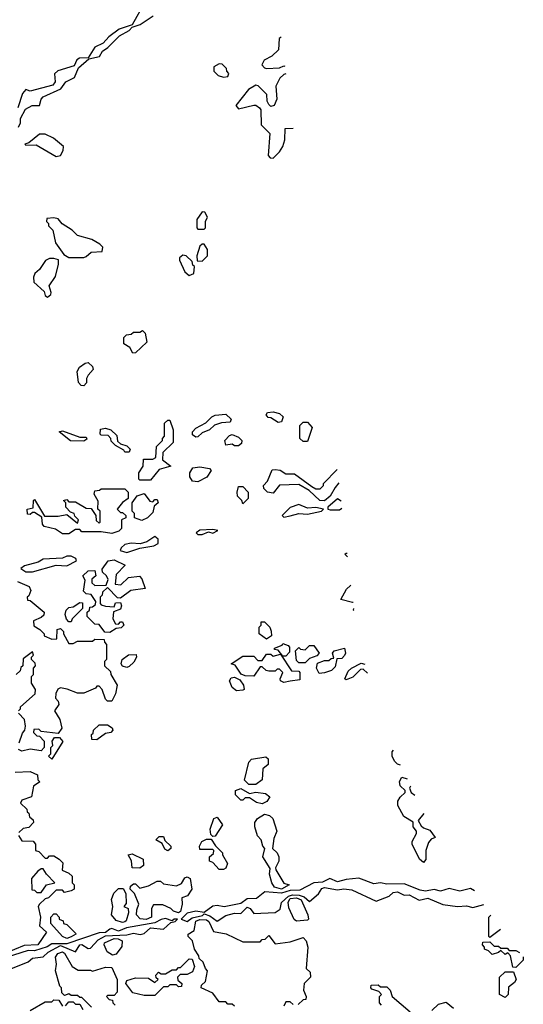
# Model space of a CAD drawing. Extents: x 2668140 to 2765664, y 823621 to 955240.
# Tile 227 of 256: x 2715246 to 2717590, y 866639 to 871225. Entities that reach past the tile are written whole.
import ezdxf

# ---------------------------------------------------------------- set-up
doc = ezdxf.new("R2010")
doc.units = 0

msp = doc.modelspace()

# ---------------------------------------------------------------- linework, layer by layer
at = {"layer": '0CON02XD'}
for points in [[(2715827, 871303), (2715769.5, 871200.5), (2715709.3, 871180.7), (2715660, 871145), (2715635, 871116.2), (2715595, 871097.5), (2715565, 871047.5), (2715524.1, 871045.9), (2715512.5, 871037.5), (2715499.2, 871010.8), (2715423.6, 870986.4), (2715407.5, 870972.5), (2715411.2, 870935), (2715399.4, 870920.6), (2715295, 870892.5), (2715275, 870900), (2715258.3, 870881.7), (2715237.5, 870815)], [(2715240, 870725), (2715250, 870745), (2715250, 870765), (2715272.1, 870807.9), (2715304.3, 870825.7), (2715337.5, 870825), (2715345.6, 870855), (2715354.6, 870865.4), (2715437.1, 870902.9), (2715461.2, 870935), (2715501.2, 870955), (2715519.2, 871000.8), (2715567.5, 871042.5), (2715616.9, 871053.1), (2715630.9, 871079.1), (2715655.8, 871095), (2715710, 871150), (2715755.5, 871174.5), (2715770, 871190), (2715806.9, 871203.1), (2715867.8, 871242.2)], [(2716462.4, 871143.7), (2716453, 871137), (2716450, 871085), (2716420, 871055), (2716383.6, 871036.4), (2716372.5, 871015), (2716385, 871000), (2716395, 870997.5), (2716455, 871000), (2716475, 871010), (2716480.3, 871008.2)], [(2716195, 870957.5), (2716215, 870960), (2716220, 870975), (2716210, 870985), (2716208.3, 870998.3), (2716188.3, 871018.3), (2716175, 871020), (2716150, 871005), (2716150, 870985), (2716170, 870965), (2716195, 870957.5)], [(2716485, 870973.3), (2716475, 870970), (2716457, 870953), (2716437.5, 870915), (2716442.5, 870855), (2716430, 870825), (2716415, 870820), (2716405, 870830), (2716397.5, 870845), (2716396.1, 870876.1), (2716356.4, 870916.4), (2716345, 870920), (2716310.7, 870899.3), (2716252.5, 870825), (2716265, 870810), (2716335, 870827.5), (2716345, 870827.5), (2716362.5, 870815), (2716367.5, 870805), (2716370, 870735), (2716410, 870695), (2716403, 870593), (2716411.7, 870581.7), (2716425, 870580), (2716455, 870610), (2716470, 870635), (2716480, 870665), (2716481.7, 870718.3), (2716518.5, 870719.7)], [(2715415, 870587.5), (2715435, 870592.5), (2715447.5, 870615), (2715450, 870635), (2715403, 870673), (2715365, 870692.5), (2715338.3, 870691.7), (2715288.3, 870651.7), (2715270, 870645), (2715275, 870640), (2715321.7, 870641.7), (2715415, 870587.5)], [(2715545, 870117.5), (2715555, 870122.5), (2715578.3, 870141.7), (2715630, 870145), (2715632.5, 870165), (2715619.3, 870179.3), (2715581.7, 870201.7), (2715515, 870220), (2715490, 870245), (2715443.6, 870273.6), (2715425, 870297.5), (2715405, 870302.5), (2715371.7, 870298.3), (2715370, 870285), (2715380, 870275), (2715380, 870265), (2715400, 870245), (2715412.5, 870185), (2715450.7, 870130.7), (2715475, 870117.5), (2715545, 870117.5)], [(2716105, 870250), (2716110, 870255), (2716110, 870285), (2716120, 870305), (2716108.3, 870328.3), (2716095, 870330), (2716070, 870295), (2716070, 870255), (2716075, 870250), (2716105, 870250)], [(2716095, 870100), (2716120, 870125), (2716120, 870155), (2716105, 870180), (2716095, 870180), (2716085, 870170), (2716070, 870125), (2716071.7, 870101.7), (2716095, 870100)], [(2715375, 869932.5), (2715390, 869945), (2715392.5, 869955), (2715383.3, 869985), (2715411.7, 870028.3), (2715427, 870087), (2715426.7, 870106.7), (2715405, 870113.3), (2715385, 870113.3), (2715366.1, 870103.9), (2715338.3, 870061.7), (2715316.9, 870043.1), (2715309.6, 870025), (2715312, 870002), (2715359.3, 869959.3), (2715365, 869940), (2715375, 869932.5)], [(2716035, 870033.3), (2716057, 870043), (2716060, 870075), (2716051.7, 870081.7), (2716048.3, 870098.3), (2716020, 870125), (2716005, 870127.5), (2715990, 870115), (2715990, 870105), (2716015, 870050), (2716035, 870033.3)], [(2715771.7, 869671.7), (2715758.3, 869698.3), (2715730, 869715), (2715730, 869745), (2715743, 869757), (2715765, 869760), (2715775, 869770), (2715805, 869770), (2715817, 869777), (2715830, 869765), (2715837, 869723), (2715785, 869672.5), (2715771.7, 869671.7)], [(2715545, 869520), (2715531.7, 869521.7), (2715520, 869535), (2715513.6, 869586.4), (2715523.6, 869606.4), (2715550, 869625), (2715565, 869627.5), (2715585, 869610), (2715587.5, 869595), (2715565, 869570), (2715557, 869553), (2715557, 869533), (2715545, 869520)], [(2716065, 869280), (2716050.7, 869290.7), (2716050, 869305), (2716065, 869322.5), (2716113, 869347), (2716140, 869375), (2716155, 869382.5), (2716205, 869387.5), (2716230, 869365), (2716225, 869350), (2716185, 869347.5), (2716153, 869337), (2716130, 869315), (2716095, 869300), (2716075, 869282.5), (2716065, 869280)], [(2716448.3, 869348.3), (2716415, 869370), (2716401.7, 869371.7), (2716392.5, 869385), (2716400, 869395), (2716425, 869398.8), (2716455, 869390), (2716472.5, 869375), (2716465, 869352.5), (2716448.3, 869348.3)], [(2715855, 869080), (2715805, 869080), (2715800, 869085), (2715800, 869115), (2715820, 869145), (2715821.7, 869178.3), (2715865, 869177.5), (2715880, 869185), (2715883, 869237), (2715910, 869265), (2715910, 869275), (2715920, 869285), (2715920, 869345), (2715935, 869360), (2715945, 869360), (2715960, 869315), (2715960, 869255), (2715911.7, 869208.3), (2715910, 869175), (2715950, 869145), (2715895, 869130), (2715855, 869080)], [(2716585, 869260), (2716565, 869260), (2716550, 869275), (2716550, 869335), (2716565, 869350), (2716585, 869350), (2716607.5, 869325), (2716585, 869260)], [(2715545, 869262.5), (2715483, 869263), (2715430, 869305), (2715445, 869310), (2715525, 869280), (2715555, 869280), (2715558.3, 869271.7), (2715545, 869262.5)], [(2715755, 869210), (2715735, 869210), (2715730, 869220), (2715691.7, 869241.7), (2715671.7, 869261.7), (2715670, 869275), (2715658.3, 869288.3), (2715625, 869290), (2715620, 869295), (2715621.7, 869318.3), (2715645, 869322.5), (2715670, 869315), (2715698.3, 869288.3), (2715701.7, 869261.7), (2715715, 869250), (2715745, 869240), (2715760, 869225), (2715755, 869210)], [(2716265, 869240), (2716245, 869240), (2716235, 869247.5), (2716205, 869242.5), (2716200, 869265), (2716221.7, 869288.3), (2716235, 869292.5), (2716265, 869280), (2716280, 869265), (2716278.3, 869251.7), (2716265, 869240)], [(2716075, 869072.5), (2716050, 869075), (2716037.5, 869095), (2716037.5, 869115), (2716051.7, 869138.3), (2716085, 869142.5), (2716130, 869135), (2716137.5, 869125), (2716116.4, 869093.6), (2716075, 869072.5)], [(2716731.7, 869067.1), (2716713.8, 869046.2), (2716691.2, 869005), (2716665, 868984), (2716643.3, 868985), (2716592.5, 869032.5), (2716545, 869060), (2716455, 869057.5), (2716425, 869020), (2716400, 869025), (2716381.7, 869041.7), (2716380, 869055), (2716400, 869075), (2716421.7, 869128.3), (2716435, 869130), (2716457.5, 869127.5), (2716485, 869110), (2716525, 869110), (2716605, 869050), (2716625, 869040), (2716645, 869040), (2716660, 869055), (2716660, 869065), (2716724.3, 869129.9)], [(2716285, 868970), (2716280, 868985), (2716260, 869005), (2716257.5, 869025), (2716265, 869050), (2716285, 869050), (2716310, 869025), (2716310, 868995), (2716285, 868970)], [(2715475, 868830), (2715445, 868830), (2715411.7, 868851.7), (2715360, 868865), (2715352.5, 868875), (2715348.3, 868908.3), (2715315, 868930), (2715305, 868930), (2715295, 868920), (2715281.7, 868921.7), (2715280, 868945), (2715308.3, 868951.7), (2715310, 868985), (2715315, 868990), (2715361.7, 868911.7), (2715425, 868912.5), (2715465, 868920), (2715515, 868880), (2715520, 868895), (2715501.7, 868911.7), (2715500, 868925), (2715481.7, 868931.7), (2715460, 868955), (2715460, 868975), (2715450, 868985), (2715465, 868990), (2715475, 868980), (2715505, 868980), (2715555, 868950), (2715578.3, 868948.3), (2715600, 868915), (2715601.7, 868891.7), (2715615, 868880), (2715620, 868885), (2715620, 868935), (2715610, 868945), (2715611.7, 868981.7), (2715592.5, 869015), (2715595, 869030), (2715617, 869033), (2715625, 869040), (2715735, 869040), (2715750, 869025), (2715750, 868995), (2715723.6, 868976.4), (2715700, 868945), (2715715, 868930), (2715725, 868930), (2715740, 868915), (2715740, 868905), (2715720, 868895), (2715720, 868855), (2715706.7, 868843.3), (2715675, 868832.5), (2715625, 868840), (2715535, 868840), (2715525, 868850), (2715505, 868850), (2715475, 868830)], [(2715815, 868892.5), (2715780, 868905), (2715780, 868925), (2715770, 868935), (2715770, 868975), (2715793.3, 869006.7), (2715825, 869017.5), (2715851.7, 868981.7), (2715865, 868980), (2715875, 868990), (2715885, 868990), (2715890, 868975), (2715871.7, 868958.3), (2715865, 868930), (2715840, 868905), (2715815, 868892.5)], [(2716475, 868907.5), (2716505, 868914), (2716545, 868924.2), (2716585, 868921.2), (2716650, 868935), (2716660, 868945), (2716625, 868952.5), (2716585, 868950), (2716545, 868966.7), (2716505, 868953.3), (2716467.5, 868915), (2716475, 868907.5)], [(2716741.7, 868982.3), (2716725, 868992.5), (2716680, 868955), (2716680, 868945), (2716691.7, 868941.7), (2716735, 868942.5), (2716745.6, 868949.3)], [(2716095, 868827.5), (2716125, 868840), (2716145, 868834), (2716167.5, 868845), (2716145, 868850), (2716085, 868846.7), (2716067.5, 868835), (2716075, 868827.5), (2716095, 868827.5)], [(2715745, 868743.3), (2715805, 868763.3), (2715870, 868775), (2715890, 868785), (2715890, 868805), (2715875, 868817.5), (2715837, 868793), (2715807, 868783), (2715765, 868786.7), (2715735, 868780), (2715717.5, 868765), (2715713, 868753), (2715745, 868743.3)], [(2716772.3, 868722.7), (2716760, 868735), (2716765, 868740), (2716770.3, 868739.6)], [(2715305, 868653.3), (2715415, 868684), (2715465, 868681.2), (2715510, 868705), (2715507.5, 868715), (2715486.1, 868726.1), (2715465, 868726.2), (2715445, 868716.7), (2715355, 868712.5), (2715332.5, 868697.5), (2715268.3, 868681.7), (2715251.7, 868668.3), (2715275, 868653.3), (2715305, 868653.3)], [(2715665, 868370), (2715641.7, 868371.7), (2715615, 868407.5), (2715595, 868410), (2715560, 868445), (2715560, 868465), (2715570, 868475), (2715571.7, 868488.3), (2715585, 868490), (2715598.3, 868501.7), (2715600, 868515), (2715578.3, 868548.3), (2715555, 868550), (2715543, 868563), (2715550, 868615), (2715540, 868635), (2715565, 868657.5), (2715595, 868660), (2715600, 868635), (2715581.7, 868618.3), (2715581.7, 868601.7), (2715595, 868590), (2715648.3, 868591.7), (2715657, 868617), (2715650, 868635), (2715631.7, 868651.7), (2715630, 868665), (2715657.5, 868705), (2715685, 868708.8), (2715737.5, 868685), (2715695, 868640), (2715690, 868595), (2715717, 868593), (2715753, 868627), (2715803, 868633), (2715815, 868620), (2715830, 868575), (2715763, 868567), (2715715, 868530), (2715701.7, 868531.7), (2715655, 868580), (2715631.7, 868558.3), (2715630, 868545), (2715620, 868535), (2715620, 868505), (2715625, 868500), (2715645, 868492.5), (2715685, 868490), (2715691.7, 868508.3), (2715715, 868510), (2715720, 868495), (2715715, 868480), (2715683, 868467), (2715680, 868435), (2715691.7, 868411.7), (2715705, 868410), (2715715, 868420), (2715725, 868420), (2715730, 868405), (2715718.3, 868391.7), (2715695, 868390), (2715665, 868370)], [(2715235, 868607.5), (2715290, 868585), (2715297, 868567), (2715288.3, 868541.7), (2715280, 868535), (2715281.7, 868521.7), (2715295, 868520), (2715360, 868465), (2715358.3, 868451.7), (2715345, 868440), (2715310, 868425), (2715311.7, 868401.7), (2715340, 868385), (2715360, 868365), (2715360, 868355), (2715395, 868340), (2715418.3, 868341.7), (2715420, 868385), (2715435, 868390), (2715450, 868375), (2715450, 868365), (2715475, 868320), (2715495, 868320), (2715515, 868330), (2715585, 868330), (2715595, 868340), (2715638.3, 868338.3), (2715640, 868325), (2715650, 868315), (2715650, 868245), (2715640, 868235), (2715640, 868215), (2715668.3, 868188.3), (2715670, 868175), (2715700, 868125), (2715692.5, 868085), (2715675, 868050), (2715655, 868050), (2715645, 868060), (2715630, 868105), (2715615, 868120), (2715605, 868120), (2715598.3, 868111.7), (2715545, 868087.5), (2715515, 868087.5), (2715467, 868107), (2715435, 868112.5), (2715423.6, 868106.4), (2715413.6, 868086.4), (2715412.5, 868065), (2715425, 868050), (2715427.5, 868035), (2715407.5, 868005), (2715433.3, 867965), (2715442.5, 867925), (2715425, 867900), (2715345, 867910), (2715335, 867920), (2715311.7, 867918.3), (2715310, 867905), (2715325, 867890), (2715338.3, 867888.3), (2715360, 867865), (2715360, 867835), (2715345, 867820), (2715295, 867826.7), (2715255, 867817.5)], [(2716797.3, 868510), (2716795, 868510), (2716740, 868525), (2716767, 868573), (2716785, 868590), (2716787.8, 868590.9)], [(2715485, 868420), (2715475, 868420), (2715463, 868433), (2715457.5, 868455), (2715462.5, 868475), (2715475, 868487.5), (2715495, 868490), (2715525, 868510), (2715538.3, 868508.3), (2715538.3, 868481.7), (2715490, 868435), (2715485, 868420)], [(2716801.7, 868473.3), (2716800, 868475), (2716800.6, 868482.7)], [(2716395, 868340), (2716360, 868365), (2716360, 868395), (2716370, 868405), (2716370, 868420), (2716385, 868420), (2716410, 868395), (2716417, 868377), (2716417.5, 868355), (2716395, 868340)], [(2716485, 868260), (2716470, 868260), (2716448.3, 868288.3), (2716431.7, 868291.7), (2716431.7, 868298.3), (2716468.3, 868311.7), (2716470, 868320), (2716495, 868310), (2716501.7, 868301.7), (2716501.7, 868278.3), (2716485, 868260)], [(2715240, 868005), (2715250, 868015), (2715250, 868025), (2715317.5, 868085), (2715320, 868105), (2715300, 868135), (2715300, 868165), (2715310, 868175), (2715310, 868205), (2715320, 868215), (2715318.3, 868228.3), (2715300, 868245), (2715300, 868255), (2715310, 868265), (2715305, 868280), (2715261.7, 868248.3), (2715260, 868215), (2715251.7, 868208.3), (2715248.3, 868191.7), (2715230, 868175)], [(2716475, 868137.5), (2716460, 868145), (2716457.5, 868155), (2716470, 868185), (2716455, 868200), (2716445, 868200), (2716435, 868190), (2716405, 868190), (2716393, 868193), (2716375, 868210), (2716365, 868210), (2716335, 868167.5), (2716295, 868168.8), (2716276.7, 868176.7), (2716248.3, 868218.3), (2716230, 868225), (2716285, 868260), (2716335, 868260), (2716355, 868240), (2716375, 868240), (2716395, 868270), (2716415, 868270), (2716425, 868260), (2716460, 868270), (2716511.7, 868191.7), (2716545, 868190), (2716550, 868185), (2716549.3, 868150.7), (2716505, 868143.3), (2716475, 868137.5)], [(2716575, 868230), (2716545, 868230), (2716535, 868240), (2716530, 868285), (2716545, 868300), (2716553, 868293), (2716575, 868290), (2716595, 868310), (2716615, 868310), (2716640, 868275), (2716628.3, 868261.7), (2716595, 868250), (2716575, 868230)], [(2716640, 868180), (2716627.5, 868205), (2716631.7, 868228.3), (2716665, 868240), (2716685, 868240), (2716695, 868250), (2716708.3, 868251.7), (2716702.5, 868275), (2716710, 868285), (2716758.3, 868298.3), (2716762.5, 868275), (2716757, 868263), (2716745, 868250), (2716721.7, 868248.3), (2716715, 868210), (2716697, 868193), (2716665, 868182.5), (2716640, 868180)], [(2715745, 868207.5), (2715723.8, 868213.8), (2715717.5, 868225), (2715722.5, 868245), (2715753, 868267), (2715788.3, 868268.3), (2715790, 868255), (2715777, 868233), (2715755, 868212.5), (2715745, 868207.5)], [(2716865.3, 868181.5), (2716845, 868200), (2716831.7, 868198.3), (2716797, 868163), (2716765, 868150), (2716760, 868155), (2716775, 868190), (2716790, 868205), (2716835, 868227.5), (2716853, 868223)], [(2716255, 868098.8), (2716234.3, 868114.3), (2716222.5, 868145), (2716230, 868160), (2716245, 868163.3), (2716270, 868150), (2716287.5, 868125), (2716290, 868105), (2716285, 868102.5), (2716255, 868098.8)], [(2715243, 867857), (2715258.3, 867901.7), (2715270, 867915), (2715272.5, 867935), (2715267.5, 867965), (2715240, 867995)], [(2715605, 867870), (2715581.7, 867871.7), (2715580, 867895), (2715588.3, 867901.7), (2715590, 867915), (2715615, 867940), (2715655, 867940), (2715676.4, 867926.4), (2715680, 867915), (2715670, 867905), (2715645, 867900), (2715605, 867870)], [(2715395, 867780), (2715380, 867795), (2715390, 867805), (2715390, 867835), (2715400, 867845), (2715397.5, 867865), (2715408.3, 867881.7), (2715431.7, 867881.7), (2715447, 867863), (2715395, 867780)], [(2715255, 867817.5), (2715240, 867825)], [(2717019.1, 867752), (2717005, 867756.7), (2716990.8, 867770.8), (2716980, 867795), (2716980, 867815), (2716985.2, 867822.9)], [(2716313, 867663), (2716292.5, 867682.5), (2716313, 867767), (2716325, 867780), (2716391.7, 867791.7), (2716401.7, 867781.7), (2716402.5, 867755), (2716377.5, 867735), (2716373.8, 867685), (2716345, 867663.3), (2716313, 867663)], [(2715225, 867720), (2715295, 867722.5), (2715328.3, 867708.3), (2715330, 867685), (2715340, 867675), (2715310, 867655), (2715300, 867605), (2715255, 867590), (2715250, 867575), (2715278.3, 867548.3), (2715280, 867535), (2715288.3, 867528.3), (2715291.7, 867511.7), (2715308.3, 867498.3), (2715310, 867485), (2715288.3, 867461.7), (2715261.7, 867458.3), (2715241.7, 867438.3)], [(2717126.6, 867527), (2717100, 867495), (2717115, 867470), (2717125, 867460), (2717155, 867450), (2717180, 867415), (2717161.7, 867408.3), (2717148.3, 867391.7), (2717136.7, 867355), (2717136.4, 867313.6), (2717125, 867300), (2717107.5, 867315), (2717073.3, 867385), (2717072.3, 867397.7), (2717092.5, 867435), (2717092.5, 867445), (2717077.5, 867465), (2717077.5, 867487.5), (2717034.1, 867514.1), (2717006.7, 867565), (2717006.7, 867585), (2717016.4, 867603.6), (2717040, 867625), (2717040, 867635), (2717016.7, 867656.7), (2717013.9, 867676.1), (2717025, 867697.5), (2717049.5, 867688.3)], [(2716375, 867572.5), (2716348.3, 867578.3), (2716315, 867600), (2716295, 867600), (2716285, 867590), (2716275, 867590), (2716250, 867615), (2716250, 867635), (2716275, 867643.3), (2716315, 867620), (2716345, 867626.7), (2716390.7, 867620.7), (2716410, 867605), (2716396.4, 867583.6), (2716375, 867572.5)], [(2717065.7, 867654.6), (2717060, 867645), (2717067.5, 867625), (2717085.5, 867613)], [(2716145, 867420), (2716135, 867430), (2716132.5, 867455), (2716150, 867505), (2716165, 867510), (2716190, 867475), (2716155, 867422.5), (2716145, 867420)], [(2716465, 867174.5), (2716431.2, 867185), (2716418.8, 867205), (2716408.8, 867245), (2716411.7, 867271.7), (2716377.5, 867325), (2716387.5, 867365), (2716377.5, 867375), (2716370, 867405), (2716353, 867423), (2716340, 867465), (2716340, 867485), (2716352.5, 867505), (2716385, 867523.8), (2716408.3, 867518.3), (2716423.6, 867503.6), (2716442.5, 867445), (2716428.3, 867411.7), (2716422.5, 867365), (2716444.1, 867344.1), (2716452, 867325), (2716452, 867305), (2716436.7, 867275), (2716437.5, 867265), (2716475, 867202.5), (2716500, 867195), (2716465, 867174.5)], [(2715240, 867425), (2715255, 867400), (2715308.3, 867398.3), (2715320, 867385), (2715320, 867355), (2715335, 867350), (2715365, 867320), (2715375, 867320), (2715385, 867330), (2715405, 867330), (2715430, 867315), (2715447, 867297), (2715443, 867263), (2715475, 867250), (2715490, 867235), (2715490, 867205), (2715500, 867195), (2715500, 867175), (2715485, 867167.5), (2715455, 867160), (2715445, 867170), (2715415, 867170), (2715380, 867135), (2715365, 867130), (2715337.5, 867105), (2715332.5, 867095), (2715342.5, 867045), (2715337.5, 867005), (2715370, 866975), (2715330, 866915), (2715267.3, 866912.7), (2715176.7, 866875)], [(2715935, 867353.3), (2715920.7, 867360.7), (2715908.3, 867388.3), (2715880, 867405), (2715895, 867420), (2715915, 867420), (2715921.7, 867401.7), (2715950, 867375), (2715950, 867365), (2715935, 867353.3)], [(2716195, 867266.7), (2716175, 867266.7), (2716145, 867300), (2716130, 867305), (2716130, 867325), (2716148.3, 867341.7), (2716150, 867355), (2716145, 867360), (2716085, 867360), (2716082.5, 867375), (2716093.6, 867396.4), (2716115, 867407.5), (2716137.5, 867407.5), (2716157, 867377), (2716190, 867345), (2716190, 867335), (2716213.3, 867295), (2716205, 867273.3), (2716195, 867266.7)], [(2715805, 867272.5), (2715770, 867275), (2715767, 867307), (2715750, 867335), (2715769.3, 867339.3), (2715820, 867315), (2715822.5, 867285), (2715805, 867272.5)], [(2715345, 867160), (2715370, 867195), (2715410, 867205), (2715370, 867245), (2715355, 867270), (2715345, 867270), (2715330.7, 867259.3), (2715300, 867225), (2715301.7, 867171.7), (2715315, 867170), (2715325, 867160), (2715345, 867160)], [(2715835, 867033.3), (2715807.3, 867037.3), (2715790, 867055), (2715790.7, 867079.3), (2715800, 867105), (2715780, 867155), (2715760, 867175), (2715761.7, 867188.3), (2715775, 867200), (2715785, 867200), (2715805, 867180), (2715845, 867190), (2715885, 867212.5), (2715901.7, 867211.7), (2715915, 867200), (2715975, 867190), (2715998.3, 867201.7), (2716015, 867227.5), (2716025, 867232.5), (2716040, 867225), (2716047.5, 867175), (2716026.4, 867143.6), (2716000, 867135), (2716002.5, 867105), (2715995, 867071.2), (2715985, 867064.3), (2715962, 867072), (2715950, 867085), (2715911.7, 867101.7), (2715868.3, 867101.7), (2715860, 867085), (2715860, 867045), (2715835, 867033.3)], [(2717363.6, 867167.3), (2717345, 867177.5), (2717294.2, 867165.8), (2717245, 867177.5), (2717205, 867165.6), (2717175, 867173.1), (2717135, 867166.5), (2717110.4, 867170.4), (2717035, 867200), (2716955, 867198.8), (2716925, 867204.2), (2716895, 867199.2), (2716825, 867226), (2716765, 867220.8), (2716725, 867210), (2716690, 867225), (2716655, 867207.5), (2716615, 867203.8), (2716549.1, 867170.9), (2716505, 867168.2), (2716465, 867156.2), (2716387.3, 867162.7), (2716348.1, 867131.9), (2716305, 867130.8), (2716275, 867108.9), (2716197.3, 867092.7), (2716165, 867099.2), (2716145, 867096), (2716105, 867066), (2716065, 867072.5), (2716025, 867063.8), (2715997.5, 867035), (2716025, 867024), (2716049.1, 867040.9), (2716097.2, 867052.8), (2716105, 867060), (2716130.5, 867050.5), (2716165, 867026.7), (2716205, 867052), (2716245, 867063.8), (2716275, 867062.5), (2716305, 867090.8), (2716318, 867085), (2716335, 867062.5), (2716435, 867066.7), (2716458.8, 867081.2), (2716465, 867112.5), (2716497.1, 867142.9), (2716515, 867148.8), (2716547.1, 867147.1), (2716569.6, 867139.6), (2716595, 867117.5), (2716636.9, 867153.1), (2716652.6, 867177.4), (2716665, 867182.5), (2716725, 867172.2), (2716755, 867177.3), (2716791.7, 867171.7), (2716905, 867118.8), (2716965, 867142.5), (2716985, 867159.1), (2717005, 867162.1), (2717035, 867147.5), (2717058.3, 867148.3), (2717105, 867123.8), (2717145, 867132.9), (2717215, 867103.8), (2717283.9, 867093.9), (2717325, 867097.5), (2717355, 867090), (2717405.8, 867103.8)], [(2715725, 867020), (2715695, 867028.8), (2715673.3, 867055), (2715680, 867095), (2715673.6, 867126.4), (2715683.9, 867156.1), (2715705, 867177.5), (2715727.5, 867177.5), (2715740, 867155), (2715741.7, 867108.3), (2715730, 867095), (2715750, 867085), (2715752.5, 867065), (2715741.7, 867028.3), (2715735, 867023.3), (2715725, 867020)], [(2716535, 867026.7), (2716523.6, 867033.6), (2716498.5, 867088.5), (2716495.4, 867115), (2716505, 867132.1), (2716535, 867135.3), (2716555.6, 867125), (2716586.7, 867055), (2716590, 867035), (2716585, 867030), (2716535, 867026.7)], [(2715205, 866803.3), (2715285, 866836.7), (2715305, 866853.3), (2715355, 866860), (2715378.1, 866881.9), (2715435, 866913.3), (2715505, 866883.3), (2715525, 866916.2), (2715535, 866918), (2715565, 866898.8), (2715575, 866900), (2715610.9, 866939.1), (2715645, 866957.5), (2715745, 866962.2), (2715775, 866969.4), (2715806.1, 866963.9), (2715825, 866968.8), (2715855, 866994.3), (2715915, 866988.8), (2715949.5, 867020.5), (2715970, 867025), (2715980, 867035), (2715965, 867036), (2715955, 867027.5), (2715925, 867037.8), (2715905, 867034.3), (2715875, 867018.1), (2715742.5, 866995), (2715705, 866980), (2715675, 866991.2), (2715665, 866988.8), (2715645, 866972.5), (2715615, 866971.2), (2715465, 866920.8), (2715395, 866921.2), (2715372.9, 866907.1), (2715315, 866887.1), (2715285, 866889.4), (2715183, 866857)], [(2715465, 866946), (2715445, 866954), (2715390, 867015), (2715390, 867045), (2715405, 867060), (2715415, 867060), (2715430, 867045), (2715430, 867035), (2715448.3, 867028.3), (2715450, 867015), (2715465, 867010), (2715505, 866970), (2715507.5, 866965), (2715485, 866952.5), (2715465, 866946)], [(2716245, 866630), (2716235, 866640), (2716215, 866640), (2716205, 866650), (2716175, 866650), (2716145, 866690), (2716090, 866715), (2716091.7, 866728.3), (2716110, 866745), (2716120, 866795), (2716110, 866805), (2716100, 866835), (2716081.7, 866851.7), (2716080, 866865), (2716060, 866895), (2716050, 866935), (2716030, 866955), (2716030, 866965), (2716057.7, 866982.3), (2716065, 867025.6), (2716085, 867033.5), (2716115, 867032.9), (2716125.7, 867025), (2716147.7, 866977.7), (2716207, 866967), (2716285, 866930), (2716365, 866930), (2716375, 866940), (2716388.3, 866941.7), (2716405, 866960), (2716435, 866920), (2716505, 866930), (2716565, 866950), (2716580, 866935), (2716587.5, 866905), (2716580, 866805), (2716598.3, 866788.3), (2716600, 866765), (2716570, 866735), (2716567.5, 866705), (2716580, 866675), (2716578.3, 866661.7), (2716565, 866660), (2716541.7, 866638.3)], [(2717483.2, 866987.1), (2717435, 866950), (2717430, 866955), (2717430, 867045), (2717438.9, 867053.9)], [(2715678.3, 866868.3), (2715653.6, 866883.6), (2715638.8, 866915), (2715641.2, 866925), (2715685, 866944.6), (2715704.5, 866944.5), (2715723.3, 866935), (2715721.7, 866908.3), (2715695, 866872.5), (2715678.3, 866868.3)], [(2717590, 866860.3), (2717590, 866845), (2717555, 866810), (2717541.7, 866811.7), (2717530, 866865), (2717518.3, 866878.3), (2717505, 866870), (2717485, 866890), (2717475, 866880), (2717445, 866870), (2717428.3, 866888.3), (2717410, 866895), (2717410, 866905), (2717400, 866915), (2717401.7, 866928.3), (2717435, 866930), (2717455, 866910), (2717475, 866910), (2717485, 866900), (2717515, 866900), (2717525, 866890), (2717555, 866890), (2717572.4, 866879.6)], [(2715580, 866625), (2715535, 866670), (2715525, 866670), (2715515, 866680), (2715485, 866680), (2715475, 866687.5), (2715455, 866680), (2715441.7, 866691.7), (2715440, 866715), (2715433, 866723), (2715412.5, 866795), (2715417.5, 866825), (2715411.7, 866858.3), (2715423.8, 866875), (2715445, 866883.8), (2715455, 866876.2), (2715490, 866815), (2715518.3, 866798.3), (2715575, 866797.5), (2715585, 866792.5), (2715645, 866812.5), (2715675, 866810), (2715700, 866755), (2715700, 866695), (2715685, 866680), (2715655, 866680), (2715650, 866675), (2715661.7, 866661.7), (2715678.3, 866658.3), (2715680, 866645), (2715690, 866635)], [(2715875, 866680), (2715825, 866680), (2715771.7, 866691.7), (2715740, 866735), (2715745, 866750), (2715785, 866762.5), (2715845, 866760), (2715875, 866740), (2715890, 866755), (2715881.7, 866761.7), (2715880, 866775), (2715891.7, 866788.3), (2715905, 866780), (2715925, 866780), (2715955, 866800), (2715975, 866800), (2715985, 866810), (2715995, 866810), (2716035, 866850), (2716048.3, 866848.3), (2716060, 866815), (2716050, 866790), (2716025, 866777.5), (2715993, 866777), (2715980, 866765), (2715981.7, 866751.7), (2716000, 866735), (2715998.3, 866721.7), (2715985, 866720), (2715975, 866730), (2715945, 866730), (2715935, 866720), (2715915, 866720), (2715875, 866680)], [(2717505, 866670), (2717480, 866685), (2717480, 866765), (2717505, 866790), (2717545, 866790), (2717557.5, 866755), (2717549.3, 866740.7), (2717521.7, 866718.3), (2717520, 866685), (2717505, 866670)], [(2716930, 866635), (2716920, 866645), (2716920, 866675), (2716930, 866685), (2716918.3, 866698.3), (2716885, 866710), (2716880, 866715), (2716881.7, 866728.3), (2716915, 866730), (2716925, 866720), (2716955, 866720), (2716970, 866705), (2716980, 866675), (2717063.6, 866603.6)], [(2715295, 866610), (2715365, 866650), (2715395, 866650), (2715405, 866660), (2715428.3, 866658.3), (2715445, 866630)], [(2715458.3, 866631.7), (2715475, 866650), (2715495, 866650), (2715505, 866640), (2715525, 866640), (2715540, 866615)], [(2716518.3, 866638.3), (2716505, 866650), (2716485, 866650), (2716475, 866630)], [(2717165, 866610), (2717195, 866640), (2717231.7, 866648.3), (2717265, 866620)]]:
    msp.add_lwpolyline(points, dxfattribs=at)

doc.saveas('drawing.dxf')
